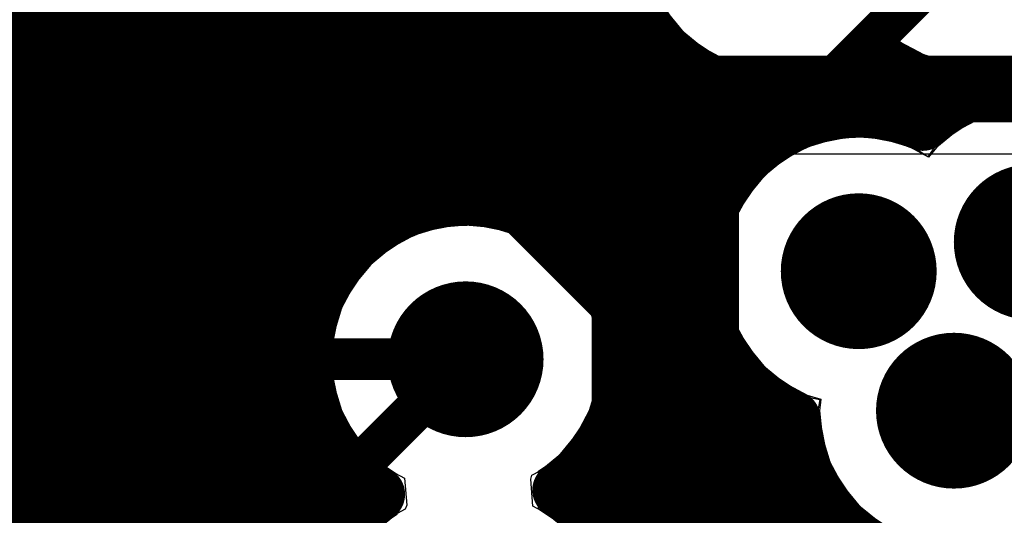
# Model space of a CAD drawing. Header units: millimetres. Extents: x 1.27 to 3.86, y 0.66 to 4.7.
# Tile 46 of 236: x 2.3278 to 2.4693, y 3.2441 to 3.3154. Entities that reach past the tile are written whole.
import ezdxf

# ---------------------------------------------------------------- set-up
doc = ezdxf.new("R2010")
doc.units = ezdxf.units.MM
doc.header["$MEASUREMENT"] = 0
for name, color, linetype in [('BottomLayer', 5, 'Continuous'), ('MidLayer1', 16, 'Continuous'), ('MidLayer2', 76, 'Continuous'), ('MidLayer3', 90, 'Continuous'), ('MidLayer4', 156, 'Continuous'), ('MidLayer5', 130, 'Continuous'), ('MidLayer6', 216, 'Continuous'), ('MultiLayer', 9, 'Continuous'), ('TopLayer', 1, 'Continuous'), ('ViaHoleLayer', 16, 'Continuous')]:
    doc.layers.add(name, color=color, linetype=linetype)

# ---------------------------------------------------------------- blocks, each defined once
blk = doc.blocks.new('0603_116')
at = {"layer": 'TopLayer'}
for points in [[(-0.01181, -0.0187), (-0.01181, 0.0187), (-0.05118, -0.0187), (-0.05118, 0.0187)], [(0.05118, -0.0187), (0.05118, 0.0187), (0.01181, -0.0187), (0.01181, 0.0187)]]:
    blk.add_solid(points, dxfattribs=at)
blk = doc.blocks.new('0201_033_B_327')
at = {"layer": 'BottomLayer'}
for points in [[(-0.02205, 0.00827), (-0.02205, -0.00827), (-0.00394, 0.00827), (-0.00394, -0.00827)], [(0.00394, 0.00827), (0.00394, -0.00827), (0.02205, 0.00827), (0.02205, -0.00827)]]:
    blk.add_solid(points, dxfattribs=at)
blk = doc.blocks.new('0201_033_B_328')
at = {"layer": 'BottomLayer'}
for points in [[(-0.02205, 0.00827), (-0.02205, -0.00827), (-0.00394, 0.00827), (-0.00394, -0.00827)], [(0.00394, 0.00827), (0.00394, -0.00827), (0.02205, 0.00827), (0.02205, -0.00827)]]:
    blk.add_solid(points, dxfattribs=at)

msp = doc.modelspace()

# ---------------------------------------------------------------- linework, layer by layer
at = {"layer": 'BottomLayer'}
for p, q in [((2.4122, 3.30546), (2.42051, 3.31377)), ((2.42051, 3.31377), (2.4228, 3.31355)), ((2.4228, 3.31355), (2.42915, 3.3093)), ((2.44413, 3.3093), (2.45049, 3.31355)), ((2.45049, 3.31355), (2.45522, 3.31163)), ((2.45522, 3.31163), (2.45755, 3.31007)), ((2.42915, 3.3093), (2.43664, 3.30781)), ((2.43664, 3.30781), (2.44413, 3.3093)), ((2.45755, 3.31007), (2.46504, 3.30858)), ((2.46504, 3.30858), (2.47253, 3.31007)), ((2.4122, 3.29065), (2.4122, 3.30546)), ((2.4209, 3.28195), (2.4122, 3.29065)), ((2.42333, 3.27831), (2.4209, 3.28195)), ((2.4209, 3.28195), (2.4209, 3.28195)), ((2.42419, 3.27402), (2.42333, 3.27831)), ((2.42419, 3.21908), (2.42419, 3.27402)), ((2.42419, 3.27402), (2.42419, 3.27402))]:
    msp.add_line(p, q, dxfattribs=at)
at = {"layer": 'BottomLayer', "const_width": 0.006}
for points in [[(2.32044, 3.299), (2.33775, 3.299)], [(2.36374, 3.299), (2.38799, 3.299)], [(2.38799, 3.299), (2.41297, 3.27402)], [(2.41297, 3.21443), (2.41297, 3.27402)], [(2.34874, 3.264), (2.35127, 3.26654)], [(2.35127, 3.26654), (2.39188, 3.26654)]]:
    msp.add_lwpolyline(points, dxfattribs=at)
at = {"layer": 'BottomLayer'}
for points, const_width in [([(2.33625, 3.299, 1), (2.33925, 3.299, 1)], 0.003), ([(2.36224, 3.299, 1), (2.36524, 3.299, 1)], 0.003), ([(2.38649, 3.299, 1), (2.38949, 3.299, 1)], 0.003), ([(2.38649, 3.299, 1), (2.38949, 3.299, 1)], 0.003), ([(2.46763, 3.28339, 1), (2.47883, 3.28339, 1)], 0.0112), ([(2.44277, 3.2792, 1), (2.45397, 3.2792, 1)], 0.0112), ([(2.38628, 3.26654, 1), (2.39748, 3.26654, 1)], 0.0112), ([(2.41147, 3.27402, 1), (2.41447, 3.27402, 1)], 0.003), ([(2.41147, 3.27402, 1), (2.41447, 3.27402, 1)], 0.003), ([(2.34977, 3.26654, 1), (2.35277, 3.26654, 1)], 0.003), ([(2.34977, 3.26654, 1), (2.35277, 3.26654, 1)], 0.003), ([(2.39038, 3.26654, 1), (2.39338, 3.26654, 1)], 0.003), ([(2.45645, 3.25915, 1), (2.46765, 3.25915, 1)], 0.0112), ([(2.34724, 3.264, 1), (2.35024, 3.264, 1)], 0.003)]:
    msp.add_lwpolyline(points, format="xyb", close=True, dxfattribs=dict(at, const_width=const_width))
at = {"layer": 'MidLayer1', "const_width": 0.008}
for points in [[(2.41, 3.28103), (2.41, 3.50992)], [(2.39, 3.28966), (2.39, 3.50718)], [(2.395, 3.28953), (2.395, 3.50615)], [(2.4, 3.28827), (2.4, 3.50622)], [(2.405, 3.28567), (2.405, 3.50741)], [(2.34, 3.0694), (2.34, 3.38362)], [(2.385, 3.2887), (2.385, 3.38293)], [(2.345, 3.07604), (2.345, 3.38289)], [(2.335, 2.61346), (2.335, 3.38048)], [(2.33, 2.53914), (2.33, 3.37882)], [(2.325, 2.54692), (2.325, 3.37833)], [(2.35, 3.07956), (2.35, 3.37682)], [(2.38, 3.28647), (2.38, 3.37684)], [(2.355, 3.08148), (2.355, 3.37355)], [(2.375, 3.28246), (2.375, 3.37356)], [(2.36, 3.10757), (2.36, 3.37182)], [(2.37, 3.27425), (2.37, 3.37182)], [(2.365, 3.14198), (2.365, 3.37127)], [(2.415, 3.26846), (2.415, 3.31903)], [(2.18151, 3.315), (2.41703, 3.315)], [(2.42, 3.13768), (2.42, 3.31123)], [(2.17685, 3.31), (2.42129, 3.31)], [(2.45, 3.30235), (2.45, 3.30842)], [(2.425, 3.14003), (2.425, 3.30732)], [(2.455, 3.30144), (2.455, 3.30725)], [(2.43, 3.29338), (2.43, 3.30516)], [(2.445, 3.30216), (2.445, 3.30575)], [(2.46, 3.30245), (2.46, 3.30551)], [(2.16406, 3.305), (2.43056, 3.305)], [(2.435, 3.29817), (2.435, 3.30425)], [(2.44, 3.30084), (2.44, 3.30443)], [(2.44272, 3.305), (2.46366, 3.305)], [(1.727, 3.3), (2.43808, 3.3)], [(2.15115, 3.295), (2.43137, 3.295)], [(2.16112, 3.29), (2.42783, 3.29)], [(2.1655, 3.285), (2.37783, 3.285)], [(2.40593, 3.285), (2.4259, 3.285)], [(2.16795, 3.28), (2.37298, 3.28)], [(2.41078, 3.28), (2.42518, 3.28)], [(2.16909, 3.275), (2.37028, 3.275)], [(2.41348, 3.275), (2.42555, 3.275)], [(2.16912, 3.27), (2.36894, 3.27)], [(2.41482, 3.27), (2.42707, 3.27)], [(2.16804, 3.265), (2.36873, 3.265)], [(2.415, 3.23495), (2.415, 3.26462)], [(2.41503, 3.265), (2.43002, 3.265)], [(2.43, 3.14109), (2.43, 3.26503)], [(2.29654, 3.26), (2.36962, 3.26)], [(2.41414, 3.26), (2.43535, 3.26)], [(2.435, 3.14104), (2.435, 3.26024)], [(2.37, 3.23276), (2.37, 3.25883)], [(2.3053, 3.255), (2.37175, 3.255)], [(2.41201, 3.255), (2.43922, 3.255)], [(2.41, 3.24385), (2.41, 3.25205)], [(2.44, 3.13988), (2.44, 3.25193)], [(2.30945, 3.25), (2.37561, 3.25)], [(2.375, 3.24323), (2.375, 3.25062)], [(2.40815, 3.25), (2.44073, 3.25)], [(2.31176, 3.245), (2.37666, 3.245)], [(2.40888, 3.245), (2.44366, 3.245)], [(2.445, 3.1374), (2.445, 3.24341)]]:
    msp.add_lwpolyline(points, dxfattribs=at)
for points in [[(2.45134, 3.30944, -2.039249), (2.45035, 3.34611)], [(2.46469, 3.30496, -0.155355), (2.45134, 3.30944)], [(2.45756, 3.3005, -0.091307), (2.46469, 3.30496)], [(2.43887, 3.25804, -0.993037), (2.45756, 3.3005)], [(2.37919, 3.24712, -1.678106), (2.41508, 3.26654)], [(2.41508, 3.26654, -0.240855), (2.40546, 3.24773)], [(2.48525, 3.25915, -0.976248), (2.43887, 3.25804)], [(2.37685, 3.21144, -0.470703), (2.37919, 3.24712)], [(2.40546, 3.24773, -0.253204), (2.41597, 3.22831)]]:
    msp.add_lwpolyline(points, format="xyb", dxfattribs=at)
at = {"layer": 'MidLayer1'}
for points, const_width in [([(2.413, 3.31903, 1), (2.417, 3.31903, 1)], 0.004), ([(2.41503, 3.315, 1), (2.41903, 3.315, 1)], 0.004), ([(2.418, 3.31123, 1), (2.422, 3.31123, 1)], 0.004), ([(2.41929, 3.31, 1), (2.42329, 3.31, 1)], 0.004), ([(2.44934, 3.30944, 1), (2.45334, 3.30944, 1)], 0.004), ([(2.44934, 3.30944, 1), (2.45334, 3.30944, 1)], 0.004), ([(2.448, 3.30842, 1), (2.452, 3.30842, 1)], 0.004), ([(2.423, 3.30732, 1), (2.427, 3.30732, 1)], 0.004), ([(2.453, 3.30725, 1), (2.457, 3.30725, 1)], 0.004), ([(2.428, 3.30516, 1), (2.432, 3.30516, 1)], 0.004), ([(2.443, 3.30575, 1), (2.447, 3.30575, 1)], 0.004), ([(2.458, 3.30551, 1), (2.462, 3.30551, 1)], 0.004), ([(2.42856, 3.305, 1), (2.43256, 3.305, 1)], 0.004), ([(2.433, 3.30425, 1), (2.437, 3.30425, 1)], 0.004), ([(2.438, 3.30443, 1), (2.442, 3.30443, 1)], 0.004), ([(2.44072, 3.305, 1), (2.44472, 3.305, 1)], 0.004), ([(2.46166, 3.305, 1), (2.46566, 3.305, 1)], 0.004), ([(2.46269, 3.30496, 1), (2.46669, 3.30496, 1)], 0.004), ([(2.46269, 3.30496, 1), (2.46669, 3.30496, 1)], 0.004), ([(2.448, 3.30235, 1), (2.452, 3.30235, 1)], 0.004), ([(2.458, 3.30245, 1), (2.462, 3.30245, 1)], 0.004), ([(2.443, 3.30216, 1), (2.447, 3.30216, 1)], 0.004), ([(2.453, 3.30144, 1), (2.457, 3.30144, 1)], 0.004), ([(2.43608, 3.3, 1), (2.44008, 3.3, 1)], 0.004), ([(2.438, 3.30084, 1), (2.442, 3.30084, 1)], 0.004), ([(2.45556, 3.3005, 1), (2.45956, 3.3005, 1)], 0.004), ([(2.45556, 3.3005, 1), (2.45956, 3.3005, 1)], 0.004), ([(2.433, 3.29817, 1), (2.437, 3.29817, 1)], 0.004), ([(2.42937, 3.295, 1), (2.43337, 3.295, 1)], 0.004), ([(2.428, 3.29338, 1), (2.432, 3.29338, 1)], 0.004), ([(2.388, 3.28966, 1), (2.392, 3.28966, 1)], 0.004), ([(2.42583, 3.29, 1), (2.42983, 3.29, 1)], 0.004), ([(2.46763, 3.28339, 1), (2.47883, 3.28339, 1)], 0.0112), ([(2.383, 3.2887, 1), (2.387, 3.2887, 1)], 0.004), ([(2.393, 3.28953, 1), (2.397, 3.28953, 1)], 0.004), ([(2.398, 3.28827, 1), (2.402, 3.28827, 1)], 0.004), ([(2.378, 3.28647, 1), (2.382, 3.28647, 1)], 0.004), ([(2.403, 3.28567, 1), (2.407, 3.28567, 1)], 0.004), ([(2.44277, 3.2792, 1), (2.45397, 3.2792, 1)], 0.0112), ([(2.37583, 3.285, 1), (2.37983, 3.285, 1)], 0.004), ([(2.40393, 3.285, 1), (2.40793, 3.285, 1)], 0.004), ([(2.4239, 3.285, 1), (2.4279, 3.285, 1)], 0.004), ([(2.373, 3.28246, 1), (2.377, 3.28246, 1)], 0.004), ([(2.37098, 3.28, 1), (2.37498, 3.28, 1)], 0.004), ([(2.408, 3.28103, 1), (2.412, 3.28103, 1)], 0.004), ([(2.40878, 3.28, 1), (2.41278, 3.28, 1)], 0.004), ([(2.42318, 3.28, 1), (2.42718, 3.28, 1)], 0.004), ([(2.368, 3.27425, 1), (2.372, 3.27425, 1)], 0.004), ([(2.36828, 3.275, 1), (2.37228, 3.275, 1)], 0.004), ([(2.41148, 3.275, 1), (2.41548, 3.275, 1)], 0.004), ([(2.42355, 3.275, 1), (2.42755, 3.275, 1)], 0.004), ([(2.38628, 3.26654, 1), (2.39748, 3.26654, 1)], 0.0112), ([(2.36694, 3.27, 1), (2.37094, 3.27, 1)], 0.004), ([(2.41282, 3.27, 1), (2.41682, 3.27, 1)], 0.004), ([(2.42507, 3.27, 1), (2.42907, 3.27, 1)], 0.004), ([(2.413, 3.26846, 1), (2.417, 3.26846, 1)], 0.004), ([(2.41308, 3.26654, 1), (2.41708, 3.26654, 1)], 0.004), ([(2.41308, 3.26654, 1), (2.41708, 3.26654, 1)], 0.004), ([(2.45645, 3.25915, 1), (2.46765, 3.25915, 1)], 0.0112), ([(2.36673, 3.265, 1), (2.37073, 3.265, 1)], 0.004), ([(2.413, 3.26462, 1), (2.417, 3.26462, 1)], 0.004), ([(2.41303, 3.265, 1), (2.41703, 3.265, 1)], 0.004), ([(2.428, 3.26503, 1), (2.432, 3.26503, 1)], 0.004), ([(2.42802, 3.265, 1), (2.43202, 3.265, 1)], 0.004), ([(2.36762, 3.26, 1), (2.37162, 3.26, 1)], 0.004), ([(2.41214, 3.26, 1), (2.41614, 3.26, 1)], 0.004), ([(2.433, 3.26024, 1), (2.437, 3.26024, 1)], 0.004), ([(2.43335, 3.26, 1), (2.43735, 3.26, 1)], 0.004), ([(2.368, 3.25883, 1), (2.372, 3.25883, 1)], 0.004), ([(2.43687, 3.25804, 1), (2.44087, 3.25804, 1)], 0.004), ([(2.43687, 3.25804, 1), (2.44087, 3.25804, 1)], 0.004), ([(2.36975, 3.255, 1), (2.37375, 3.255, 1)], 0.004), ([(2.41001, 3.255, 1), (2.41401, 3.255, 1)], 0.004), ([(2.43722, 3.255, 1), (2.44122, 3.255, 1)], 0.004), ([(2.408, 3.25205, 1), (2.412, 3.25205, 1)], 0.004), ([(2.438, 3.25193, 1), (2.442, 3.25193, 1)], 0.004), ([(2.373, 3.25062, 1), (2.377, 3.25062, 1)], 0.004), ([(2.37361, 3.25, 1), (2.37761, 3.25, 1)], 0.004), ([(2.40615, 3.25, 1), (2.41015, 3.25, 1)], 0.004), ([(2.43873, 3.25, 1), (2.44273, 3.25, 1)], 0.004), ([(2.37719, 3.24712, 1), (2.38119, 3.24712, 1)], 0.004), ([(2.37719, 3.24712, 1), (2.38119, 3.24712, 1)], 0.004), ([(2.40346, 3.24773, 1), (2.40746, 3.24773, 1)], 0.004), ([(2.40346, 3.24773, 1), (2.40746, 3.24773, 1)], 0.004), ([(2.37466, 3.245, 1), (2.37866, 3.245, 1)], 0.004), ([(2.40688, 3.245, 1), (2.41088, 3.245, 1)], 0.004), ([(2.44166, 3.245, 1), (2.44566, 3.245, 1)], 0.004), ([(2.373, 3.24323, 1), (2.377, 3.24323, 1)], 0.004), ([(2.408, 3.24385, 1), (2.412, 3.24385, 1)], 0.004), ([(2.443, 3.24341, 1), (2.447, 3.24341, 1)], 0.004)]:
    msp.add_lwpolyline(points, format="xyb", close=True, dxfattribs=dict(at, const_width=const_width))
at = {"layer": 'MidLayer2', "const_width": 0.006}
for points in [[(2.30802, 3.31722), (2.40992, 3.31722)], [(2.40992, 3.31722), (2.42354, 3.30359)], [(2.30087, 3.30484), (2.39912, 3.30484)], [(2.39912, 3.30484), (2.42684, 3.27712)], [(2.42354, 3.30359), (2.48215, 3.30359)], [(2.2959, 3.29284), (2.39415, 3.29284)], [(2.39415, 3.29284), (2.41484, 3.27215)], [(2.42684, 3.19226), (2.42684, 3.27712)], [(2.41484, 3.18729), (2.41484, 3.27215)], [(2.31104, 3.1857), (2.39188, 3.26654)]]:
    msp.add_lwpolyline(points, dxfattribs=at)
at = {"layer": 'MidLayer2'}
for points, const_width in [([(2.40842, 3.31722, 1), (2.41142, 3.31722, 1)], 0.003), ([(2.40842, 3.31722, 1), (2.41142, 3.31722, 1)], 0.003), ([(2.39762, 3.30484, 1), (2.40062, 3.30484, 1)], 0.003), ([(2.39762, 3.30484, 1), (2.40062, 3.30484, 1)], 0.003), ([(2.42204, 3.30359, 1), (2.42504, 3.30359, 1)], 0.003), ([(2.42204, 3.30359, 1), (2.42504, 3.30359, 1)], 0.003), ([(2.39265, 3.29284, 1), (2.39565, 3.29284, 1)], 0.003), ([(2.39265, 3.29284, 1), (2.39565, 3.29284, 1)], 0.003), ([(2.46763, 3.28339, 1), (2.47883, 3.28339, 1)], 0.0112), ([(2.44277, 3.2792, 1), (2.45397, 3.2792, 1)], 0.0112), ([(2.42534, 3.27712, 1), (2.42834, 3.27712, 1)], 0.003), ([(2.42534, 3.27712, 1), (2.42834, 3.27712, 1)], 0.003), ([(2.38628, 3.26654, 1), (2.39748, 3.26654, 1)], 0.0112), ([(2.41334, 3.27215, 1), (2.41634, 3.27215, 1)], 0.003), ([(2.41334, 3.27215, 1), (2.41634, 3.27215, 1)], 0.003), ([(2.39038, 3.26654, 1), (2.39338, 3.26654, 1)], 0.003), ([(2.45645, 3.25915, 1), (2.46765, 3.25915, 1)], 0.0112)]:
    msp.add_lwpolyline(points, format="xyb", close=True, dxfattribs=dict(at, const_width=const_width))
at = {"layer": 'MidLayer3', "const_width": 0.006}
for points in [[(2.36126, 3.31056), (2.45013, 3.39944)], [(2.41613, 3.17692), (2.41613, 3.33875)], [(2.42817, 3.29035), (2.46504, 3.32722)], [(2.36126, 3.08963), (2.36126, 3.31056)], [(2.42817, 3.19026), (2.42817, 3.29035)]]:
    msp.add_lwpolyline(points, dxfattribs=at)
at = {"layer": 'MidLayer3'}
for points, const_width in [([(2.35976, 3.31056, 1), (2.36276, 3.31056, 1)], 0.003), ([(2.35976, 3.31056, 1), (2.36276, 3.31056, 1)], 0.003), ([(2.46763, 3.28339, 1), (2.47883, 3.28339, 1)], 0.0112), ([(2.42667, 3.29035, 1), (2.42967, 3.29035, 1)], 0.003), ([(2.42667, 3.29035, 1), (2.42967, 3.29035, 1)], 0.003), ([(2.44277, 3.2792, 1), (2.45397, 3.2792, 1)], 0.0112), ([(2.38628, 3.26654, 1), (2.39748, 3.26654, 1)], 0.0112), ([(2.45645, 3.25915, 1), (2.46765, 3.25915, 1)], 0.0112)]:
    msp.add_lwpolyline(points, format="xyb", close=True, dxfattribs=dict(at, const_width=const_width))
at = {"layer": 'MidLayer4'}
for p, q in [((2.41856, 3.3199), (2.4228, 3.31355)), ((2.4228, 3.31355), (2.42915, 3.3093)), ((2.44413, 3.3093), (2.45049, 3.31355)), ((2.45049, 3.31355), (2.45522, 3.31163)), ((2.45522, 3.31163), (2.45755, 3.31007)), ((2.42915, 3.3093), (2.43664, 3.30781)), ((2.43664, 3.30781), (2.44413, 3.3093)), ((2.45755, 3.31007), (2.46504, 3.30858)), ((2.46504, 3.30858), (2.47253, 3.31007)), ((2.47323, 3.30297), (2.46574, 3.30148)), ((2.46574, 3.30148), (2.45939, 3.29723)), ((2.44837, 3.29878), (2.44088, 3.29729)), ((2.45586, 3.29729), (2.44837, 3.29878)), ((2.44088, 3.29729), (2.43452, 3.29305)), ((2.45832, 3.29564), (2.45586, 3.29729)), ((2.45939, 3.29723), (2.45832, 3.29564)), ((2.43452, 3.29305), (2.43028, 3.2867)), ((2.43028, 3.2867), (2.42879, 3.2792)), ((2.39188, 3.28612), (2.38439, 3.28463)), ((2.39937, 3.28463), (2.39188, 3.28612)), ((2.38439, 3.28463), (2.37804, 3.28038)), ((2.40572, 3.28038), (2.39937, 3.28463)), ((2.37804, 3.28038), (2.37379, 3.27403)), ((2.40997, 3.27403), (2.40572, 3.28038)), ((2.42879, 3.2792), (2.43028, 3.27171)), ((2.37379, 3.27403), (2.3723, 3.26654)), ((2.41146, 3.26654), (2.40997, 3.27403)), ((2.43028, 3.27171), (2.43452, 3.26536)), ((2.3723, 3.26654), (2.37379, 3.25905)), ((2.40997, 3.25905), (2.41146, 3.26654)), ((2.43452, 3.26536), (2.44088, 3.26112)), ((2.44088, 3.26112), (2.44279, 3.26074)), ((2.44279, 3.26074), (2.44247, 3.25915)), ((2.37379, 3.25905), (2.37804, 3.2527)), ((2.40572, 3.2527), (2.40997, 3.25905)), ((2.44247, 3.25915), (2.44396, 3.25166)), ((2.37804, 3.2527), (2.38187, 3.25013)), ((2.40263, 3.25063), (2.40572, 3.2527)), ((2.44396, 3.25166), (2.4482, 3.24531)), ((2.38187, 3.25013), (2.38202, 3.24422)), ((2.40278, 3.24472), (2.40263, 3.25063)), ((2.38202, 3.24422), (2.37893, 3.24215)), ((2.40661, 3.24215), (2.40278, 3.24472)), ((2.4482, 3.24531), (2.45456, 3.24106))]:
    msp.add_line(p, q, dxfattribs=at)
at = {"layer": 'MidLayer4', "const_width": 0.0112}
for points in [[(2.46763, 3.28339, 1), (2.47883, 3.28339, 1)], [(2.44277, 3.2792, 1), (2.45397, 3.2792, 1)], [(2.38628, 3.26654, 1), (2.39748, 3.26654, 1)], [(2.45645, 3.25915, 1), (2.46765, 3.25915, 1)]]:
    msp.add_lwpolyline(points, format="xyb", close=True, dxfattribs=at)
at = {"layer": 'MidLayer5'}
for p, q in [((2.38889, 3.34925), (2.33269, 3.29306)), ((2.39894, 3.29158), (2.40346, 3.29609)), ((2.40346, 3.29609), (2.64118, 3.29609)), ((2.33269, 3.29306), (2.33093, 3.29076)), ((2.33093, 3.29076), (2.32982, 3.28808)), ((2.39894, 3.28446), (2.39894, 3.29158)), ((2.32982, 3.28808), (2.32944, 3.28521)), ((2.32944, 3.28521), (2.32944, 3.04673)), ((2.39926, 3.28436), (2.39894, 3.28446)), ((2.4026, 3.28258), (2.39926, 3.28436)), ((2.40552, 3.28018), (2.4026, 3.28258)), ((2.40792, 3.27726), (2.40552, 3.28018)), ((2.4097, 3.27392), (2.40792, 3.27726)), ((2.4108, 3.2703), (2.4097, 3.27392)), ((2.41117, 3.26654), (2.4108, 3.2703)), ((2.4108, 3.26278), (2.41117, 3.26654)), ((2.4097, 3.25916), (2.4108, 3.26278)), ((2.40792, 3.25582), (2.4097, 3.25916)), ((2.40552, 3.2529), (2.40792, 3.25582)), ((2.4026, 3.2505), (2.40552, 3.2529)), ((2.40123, 3.24929), (2.40142, 3.24987)), ((2.40142, 3.24987), (2.4026, 3.2505)), ((2.40154, 3.2454), (2.40123, 3.24929)), ((2.40349, 3.24435), (2.40154, 3.2454)), ((2.40641, 3.24195), (2.40349, 3.24435))]:
    msp.add_line(p, q, dxfattribs=at)
at = {"layer": 'MidLayer5', "const_width": 0.006}
for points in [[(2.34054, 3.28521), (2.40353, 3.3482)], [(2.35321, 3.27851), (2.40209, 3.32739)], [(2.36521, 3.27354), (2.39886, 3.30719)], [(2.39886, 3.30719), (2.67835, 3.30719)], [(2.34054, 3.04673), (2.34054, 3.28521)], [(2.35321, 3.0975), (2.35321, 3.27851)], [(2.36521, 3.19441), (2.36521, 3.27354)]]:
    msp.add_lwpolyline(points, dxfattribs=at)
at = {"layer": 'MidLayer5'}
for points, const_width in [([(2.39736, 3.30719, 1), (2.40036, 3.30719, 1)], 0.003), ([(2.39736, 3.30719, 1), (2.40036, 3.30719, 1)], 0.003), ([(2.46763, 3.28339, 1), (2.47883, 3.28339, 1)], 0.0112), ([(2.44277, 3.2792, 1), (2.45397, 3.2792, 1)], 0.0112), ([(2.33904, 3.28521, 1), (2.34204, 3.28521, 1)], 0.003), ([(2.33904, 3.28521, 1), (2.34204, 3.28521, 1)], 0.003), ([(2.35171, 3.27851, 1), (2.35471, 3.27851, 1)], 0.003), ([(2.35171, 3.27851, 1), (2.35471, 3.27851, 1)], 0.003), ([(2.38628, 3.26654, 1), (2.39748, 3.26654, 1)], 0.0112), ([(2.36371, 3.27354, 1), (2.36671, 3.27354, 1)], 0.003), ([(2.36371, 3.27354, 1), (2.36671, 3.27354, 1)], 0.003), ([(2.45645, 3.25915, 1), (2.46765, 3.25915, 1)], 0.0112)]:
    msp.add_lwpolyline(points, format="xyb", close=True, dxfattribs=dict(at, const_width=const_width))
at = {"layer": 'MidLayer6'}
for p, q in [((2.4206, 3.31667), (2.423, 3.31375)), ((2.423, 3.31375), (2.42592, 3.31135)), ((2.44824, 3.31207), (2.45037, 3.31372)), ((2.45037, 3.31372), (2.4542, 3.31222)), ((2.44736, 3.31135), (2.44824, 3.31207)), ((2.4542, 3.31222), (2.45432, 3.31212)), ((2.45432, 3.31212), (2.45766, 3.31033)), ((2.42592, 3.31135), (2.42926, 3.30956)), ((2.44403, 3.30956), (2.44736, 3.31135)), ((2.42926, 3.30956), (2.43288, 3.30847)), ((2.44041, 3.30847), (2.44403, 3.30956)), ((2.45766, 3.31033), (2.46128, 3.30924)), ((2.46128, 3.30924), (2.46504, 3.30887)), ((2.46504, 3.30887), (2.46881, 3.30924)), ((2.46881, 3.30924), (2.47243, 3.31033)), ((2.43288, 3.30847), (2.43664, 3.3081)), ((2.43664, 3.3081), (2.44041, 3.30847)), ((2.46947, 3.30231), (2.46585, 3.30122)), ((2.46585, 3.30122), (2.46251, 3.29943)), ((2.46251, 3.29943), (2.45959, 3.29703)), ((2.4446, 3.29813), (2.44098, 3.29703)), ((2.44837, 3.2985), (2.4446, 3.29813)), ((2.45213, 3.29813), (2.44837, 3.2985)), ((2.45575, 3.29703), (2.45213, 3.29813)), ((2.44098, 3.29703), (2.43765, 3.29525)), ((2.45841, 3.2956), (2.45575, 3.29703)), ((2.45959, 3.29703), (2.45841, 3.2956)), ((2.43765, 3.29525), (2.43472, 3.29285)), ((2.43472, 3.29285), (2.43233, 3.28992)), ((2.43233, 3.28992), (2.43054, 3.28659)), ((2.43054, 3.28659), (2.42944, 3.28297)), ((2.38812, 3.28546), (2.3845, 3.28436)), ((2.39188, 3.28583), (2.38812, 3.28546)), ((2.39564, 3.28546), (2.39188, 3.28583)), ((2.39926, 3.28436), (2.39564, 3.28546)), ((2.3845, 3.28436), (2.38116, 3.28258)), ((2.4026, 3.28258), (2.39926, 3.28436)), ((2.38116, 3.28258), (2.37824, 3.28018)), ((2.40552, 3.28018), (2.4026, 3.28258)), ((2.42944, 3.28297), (2.42907, 3.2792)), ((2.37824, 3.28018), (2.37584, 3.27726)), ((2.40792, 3.27726), (2.40552, 3.28018)), ((2.42907, 3.2792), (2.42944, 3.27544)), ((2.37584, 3.27726), (2.37406, 3.27392)), ((2.4097, 3.27392), (2.40792, 3.27726)), ((2.42944, 3.27544), (2.43054, 3.27182)), ((2.37406, 3.27392), (2.37296, 3.2703)), ((2.4108, 3.2703), (2.4097, 3.27392)), ((2.43054, 3.27182), (2.43233, 3.26849)), ((2.37296, 3.2703), (2.37259, 3.26654)), ((2.41117, 3.26654), (2.4108, 3.2703)), ((2.43233, 3.26849), (2.43472, 3.26556)), ((2.37259, 3.26654), (2.37296, 3.26278)), ((2.4108, 3.26278), (2.41117, 3.26654)), ((2.43472, 3.26556), (2.43765, 3.26316)), ((2.37296, 3.26278), (2.37406, 3.25916)), ((2.4097, 3.25916), (2.4108, 3.26278)), ((2.43765, 3.26316), (2.44098, 3.26138)), ((2.44098, 3.26138), (2.44292, 3.26079)), ((2.44292, 3.26079), (2.44275, 3.25915)), ((2.37406, 3.25916), (2.37584, 3.25582)), ((2.40792, 3.25582), (2.4097, 3.25916)), ((2.44275, 3.25915), (2.44312, 3.25539)), ((2.37584, 3.25582), (2.37824, 3.2529)), ((2.40552, 3.2529), (2.40792, 3.25582)), ((2.44312, 3.25539), (2.44422, 3.25177)), ((2.37824, 3.2529), (2.38116, 3.2505)), ((2.4026, 3.2505), (2.40552, 3.2529)), ((2.44422, 3.25177), (2.44601, 3.24843)), ((2.38116, 3.2505), (2.38311, 3.24945)), ((2.40123, 3.24929), (2.40142, 3.24987)), ((2.40142, 3.24987), (2.4026, 3.2505)), ((2.38311, 3.24945), (2.38342, 3.24556)), ((2.40154, 3.2454), (2.40123, 3.24929)), ((2.44601, 3.24843), (2.4484, 3.24551)), ((2.38342, 3.24556), (2.38322, 3.24498)), ((2.4484, 3.24551), (2.45133, 3.24311)), ((2.38205, 3.24435), (2.37913, 3.24195)), ((2.38322, 3.24498), (2.38205, 3.24435)), ((2.40349, 3.24435), (2.40154, 3.2454)), ((2.40641, 3.24195), (2.40349, 3.24435))]:
    msp.add_line(p, q, dxfattribs=at)
at = {"layer": 'MidLayer6', "const_width": 0.0112}
for points in [[(2.46763, 3.28339, 1), (2.47883, 3.28339, 1)], [(2.44277, 3.2792, 1), (2.45397, 3.2792, 1)], [(2.38628, 3.26654, 1), (2.39748, 3.26654, 1)], [(2.45645, 3.25915, 1), (2.46765, 3.25915, 1)]]:
    msp.add_lwpolyline(points, format="xyb", close=True, dxfattribs=at)
at = {"layer": 'MultiLayer', "const_width": 0.0112}
for points in [[(2.46763, 3.28339, 1), (2.47883, 3.28339, 1)], [(2.44277, 3.2792, 1), (2.45397, 3.2792, 1)], [(2.38628, 3.26654, 1), (2.39748, 3.26654, 1)], [(2.45645, 3.25915, 1), (2.46765, 3.25915, 1)]]:
    msp.add_lwpolyline(points, format="xyb", close=True, dxfattribs=at)
at = {"layer": 'TopLayer'}
for p, q in [((2.41856, 3.3199), (2.4228, 3.31355)), ((2.37874, 3.28616), (2.37874, 3.31598)), ((2.4228, 3.31355), (2.42915, 3.3093)), ((2.44413, 3.3093), (2.45049, 3.31355)), ((2.45049, 3.31355), (2.45522, 3.31163)), ((2.45522, 3.31163), (2.45755, 3.31007)), ((2.42915, 3.3093), (2.43664, 3.30781)), ((2.43664, 3.30781), (2.44413, 3.3093)), ((2.45755, 3.31007), (2.46504, 3.30858)), ((2.46504, 3.30858), (2.47253, 3.31007)), ((2.38315, 3.2838), (2.37874, 3.28616)), ((2.39188, 3.28612), (2.38439, 3.28463)), ((2.39937, 3.28463), (2.39188, 3.28612)), ((2.38439, 3.28463), (2.38315, 3.2838)), ((2.40572, 3.28038), (2.39937, 3.28463)), ((2.40997, 3.27403), (2.40572, 3.28038)), ((2.41146, 3.26654), (2.40997, 3.27403)), ((2.40997, 3.25905), (2.41146, 3.26654)), ((2.40572, 3.2527), (2.40997, 3.25905)), ((2.40237, 3.25046), (2.40572, 3.2527)), ((2.40237, 3.24498), (2.40237, 3.25046)), ((2.40661, 3.24215), (2.40237, 3.24498))]:
    msp.add_line(p, q, dxfattribs=at)
for points, const_width in [([(2.33185, 3.31209), (2.35735, 3.33759)], 0.006), ([(2.33639, 3.29165), (2.3712, 3.32646)], 0.009), ([(2.31365, 3.31209), (2.33185, 3.31209)], 0.006), ([(2.2936, 3.29165), (2.33639, 3.29165)], 0.009)]:
    msp.add_lwpolyline(points, dxfattribs=dict(at, const_width=const_width))
for points, const_width in [([(2.33035, 3.31209, 1), (2.33335, 3.31209, 1)], 0.003), ([(2.33035, 3.31209, 1), (2.33335, 3.31209, 1)], 0.003), ([(2.33414, 3.29165, 1), (2.33864, 3.29165, 1)], 0.0045), ([(2.33414, 3.29165, 1), (2.33864, 3.29165, 1)], 0.0045), ([(2.46763, 3.28339, 1), (2.47883, 3.28339, 1)], 0.0112), ([(2.44277, 3.2792, 1), (2.45397, 3.2792, 1)], 0.0112), ([(2.38628, 3.26654, 1), (2.39748, 3.26654, 1)], 0.0112), ([(2.45645, 3.25915, 1), (2.46765, 3.25915, 1)], 0.0112)]:
    msp.add_lwpolyline(points, format="xyb", close=True, dxfattribs=dict(at, const_width=const_width))
at = {"layer": 'ViaHoleLayer', "const_width": 0.0061}
for points in [[(2.47018, 3.28339, 1), (2.47628, 3.28339, 1)], [(2.44532, 3.2792, 1), (2.45142, 3.2792, 1)], [(2.38883, 3.26654, 1), (2.39493, 3.26654, 1)], [(2.459, 3.25915, 1), (2.4651, 3.25915, 1)]]:
    msp.add_lwpolyline(points, format="xyb", close=True, dxfattribs=at)

# ---------------------------------------------------------------- block references
for name, p, rotation in [('0603_116', (2.40074, 3.349), 90), ('0201_033_B_327', (2.35074, 3.299), 180), ('0201_033_B_328', (2.33574, 3.264), 180)]:
    msp.add_blockref(name, p, dxfattribs=dict(rotation=rotation))

doc.saveas('drawing.dxf')
